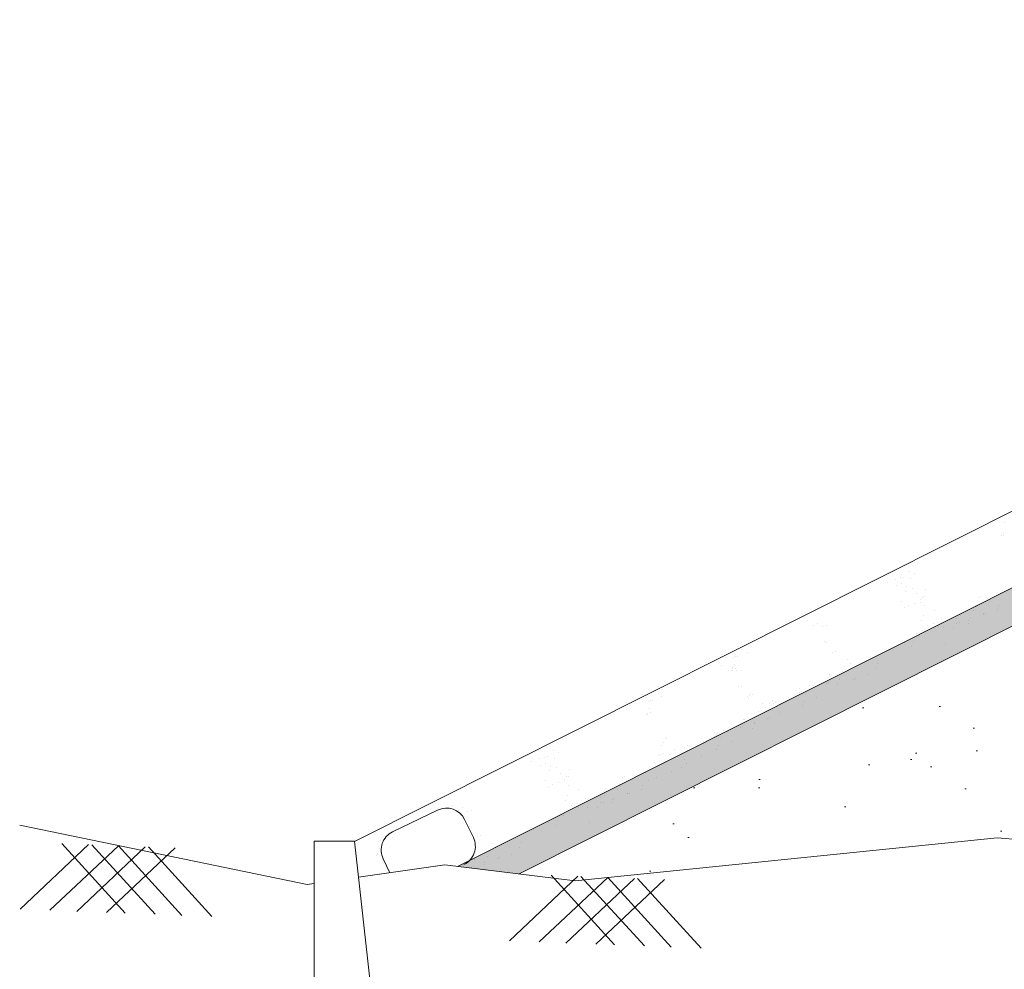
# Model space of a CAD drawing. Header units: feet. Extents: x -7746059455 to -3872629402, y -13315170761 to -6657188523.
# Tile 37 of 52: x -3872690860 to -3872686646, y -6657573241 to -6657569174. Entities that reach past the tile are written whole.
import ezdxf

# ---------------------------------------------------------------- set-up
doc = ezdxf.new("R2010")
doc.units = ezdxf.units.FT
doc.header["$MEASUREMENT"] = 0
doc.layers.add('TEX', color=6, linetype='Continuous')

msp = doc.modelspace()

# ---------------------------------------------------------------- hatches: boundary and pattern name
at = {"layer": 'TEX', "lineweight": 9, "ltscale": 20}
h = msp.add_hatch(dxfattribs=at)
h.set_pattern_fill('AR-SAND', scale=86.328285, style=0)
h.set_pattern_definition([(37.5, (-3870410668.49, -6673229077.88), (-5.4381086, 166.3393916), [0, -131.2189933, 0, -146.7580846, 0, -140.2834632]), (7.5, (-3870410668.5, -6673229077.88), (152.781788, 243.63103), [0, -70.7891938, 0, -118.2697505, 0, -45.3223497]), (327.5, (-3870410774.67, -6673229077.88), (268.8385264, 0.4885364), [0, -43.1641425, 0, -155.3909131, 0, -202.8714699]), (317.5, (-3870410774.67, -6673229077.88), (259.5137545, 75.7682264), [0, -21.5820713, 0, -101.8673764, 0, -116.5431848])])
h.paths.add_polyline_path([(-3872682315.784137, -6657569610.952092), (-3872681347.331441, -6657569581.898511), (-3872681347.331441, -6657569435.074405), (-3872682352.667758, -6657569465.234491), (-3872688985.719986, -6657572799.871605), (-3872688722.688616, -6657572831.897853)])
h = msp.add_hatch(dxfattribs=at)
h.set_pattern_fill('AR-SAND', scale=345.31314, style=0)
h.set_pattern_definition([(37.5, (-3870410668.5, -6673229077.9), (-21.752434, 665.357566), [0, -524.875973, 0, -587.032338, 0, -561.133853]), (7.5, (-3870410668.5, -6673229077.9), (611.12715, 974.52412), [0, -283.156775, 0, -473.079002, 0, -181.289399]), (327.5, (-3870411093.2, -6673229077.9), (1075.354106, 1.954146), [0, -172.65657, 0, -621.563652, 0, -811.48588]), (317.5, (-3870411093.2, -6673229077.9), (1038.05502, 303.072905), [0, -86.328285, 0, -407.469506, 0, -466.17274])])
h.paths.add_polyline_path([(-3872676487.272393, -6657572645.178805), (-3872676373.7143, -6657572657.386577), (-3872676294.973351, -6657572696.694828), (-3872675270.465275, -6657572653.538092), (-3872674204.699531, -6657572695.547266), (-3872674178.866904, -6657572671.945467), (-3872674159.120474, -6657572697.343849), (-3872673481.63309, -6657572724.048296), (-3872673287.632226, -6657572665.940109), (-3872673174.441005, -6657572690.006727), (-3872671843.7205, -6657572788.46741), (-3872671387.717135, -6657572682.29508), (-3872670216.260182, -6657572788.46741), (-3872669213.751334, -6657572722.579631), (-3872669205.74231, -6657572715.262239), (-3872669200.719185, -6657572721.723121), (-3872669047.155615, -6657572711.630477), (-3872668642.054598, -6657572676.763103), (-3872667592.884087, -6657572783.871411), (-3872673904.257362, -6657569610.952092), (-3872674872.710059, -6657569581.898511), (-3872674872.710059, -6657569551.485537), (-3872678110.02075, -6657569454.366214), (-3872681347.331441, -6657569551.485537), (-3872681347.331441, -6657569581.898511), (-3872682315.784137, -6657569610.952092), (-3872688722.688616, -6657572831.897853), (-3872688482.619933, -6657572861.128205), (-3872686676.686936, -6657572676.763103), (-3872686271.585922, -6657572711.630477), (-3872685102.481353, -6657572788.46741), (-3872683931.0244, -6657572682.29508), (-3872683475.021037, -6657572788.46741), (-3872682144.300528, -6657572690.006727), (-3872682031.109308, -6657572665.940109), (-3872681837.108445, -6657572724.048296), (-3872681650.307252, -6657572716.685175), (-3872681639.926166, -6657572707.200566), (-3872681633.08012, -6657572716.006135), (-3872680048.276261, -6657572653.538092), (-3872679023.768184, -6657572696.694828), (-3872678945.027236, -6657572657.386577), (-3872678831.469142, -6657572645.178805), (-3872677659.370767, -6657572691.895516)])
h.paths.add_polyline_path([(-3872679505.695246, -6657571675.27245), (-3872676350.636055, -6657571675.27245), (-3872676350.636055, -6657571936.995913), (-3872679505.695246, -6657571936.995913)], flags=24)
h.paths.add_polyline_path([(-3872679961.972855, -6657569668.440982), (-3872675443.088587, -6657569668.440982), (-3872675443.088587, -6657569969.87421), (-3872679961.972855, -6657569969.87421)], flags=24)
h.paths.add_polyline_path([(-3872679950.840948, -6657569978.020076), (-3872675658.389487, -6657569978.020076), (-3872675658.389487, -6657570283.810175), (-3872679950.840948, -6657570283.810175)], flags=24)
h.paths.add_polyline_path([(-3872679961.972855, -6657570393.066486), (-3872675754.418132, -6657570393.066486), (-3872675754.418132, -6657570694.499711), (-3872679961.972855, -6657570694.499711)], flags=24)
h.paths.add_polyline_path([(-3872679961.972855, -6657570769.406133), (-3872675630.309552, -6657570769.406133), (-3872675630.309552, -6657571032.374411), (-3872679961.972855, -6657571032.374411)], flags=24)

# ---------------------------------------------------------------- linework, layer by layer
at = {"layer": 'TEX', "color": 7, "lineweight": 9, "ltscale": 20}
for p, q in [((-3872689426.821927, -6657572693.106734), (-3872682426.435004, -6657569173.799298)), ((-3872688985.719986, -6657572799.871616), (-3872682324.853728, -6657569451.251542)), ((-3872688722.688616, -6657572831.897864), (-3872682315.784137, -6657569610.952103)), ((-3872686646.523142, -6657571324.968046), (-3872686646.523142, -6657571324.968046)), ((-3872686650.174736, -6657571375.393505), (-3872686650.174736, -6657571375.393505)), ((-3872686656.503985, -6657571382.688221), (-3872686656.503985, -6657571382.688221)), ((-3872686649.948186, -6657571380.67841), (-3872686649.948186, -6657571380.67841)), ((-3872687050.259202, -6657571535.275947), (-3872687050.259202, -6657571535.275947)), ((-3872687029.875694, -6657571544.230845), (-3872687029.875694, -6657571544.230845)), ((-3872687143.6077, -6657571582.495018), (-3872687143.6077, -6657571582.495018)), ((-3872687113.415619, -6657571570.010505), (-3872687113.415619, -6657571570.010505)), ((-3872687088.378129, -6657571563.913496), (-3872687088.378129, -6657571563.913496)), ((-3872687086.431452, -6657571588.534235), (-3872687086.431452, -6657571588.534235)), ((-3872687078.150432, -6657571560.472471), (-3872687078.150432, -6657571560.472471)), ((-3872687049.282648, -6657571568.584135), (-3872687049.282648, -6657571568.584135)), ((-3872687105.381028, -6657571598.863768), (-3872687105.381028, -6657571598.863768)), ((-3872687070.470495, -6657571622.635478), (-3872687070.470495, -6657571622.635478)), ((-3872687062.200145, -6657571601.537371), (-3872687062.200145, -6657571601.537371)), ((-3872687039.292677, -6657571607.830889), (-3872687039.292677, -6657571607.830889)), ((-3872687022.371258, -6657571632.191921), (-3872687022.371258, -6657571632.191921)), ((-3872686982.266459, -6657571615.369361), (-3872686982.266459, -6657571615.369361)), ((-3872686655.599528, -6657571629.669374), (-3872686655.599528, -6657571629.669374)), ((-3872687086.01149, -6657571663.725524), (-3872687086.01149, -6657571663.725524)), ((-3872687029.487311, -6657571672.70354), (-3872687029.487311, -6657571672.70354)), ((-3872687004.20047, -6657571657.553057), (-3872687004.20047, -6657571657.553057)), ((-3872687003.454305, -6657571669.420706), (-3872687003.454305, -6657571669.420706)), ((-3872686995.183957, -6657571648.322598), (-3872686995.183957, -6657571648.322598)), ((-3872686986.556821, -6657571645.093478), (-3872686986.556821, -6657571645.093478)), ((-3872686757.29545, -6657571648.664242), (-3872686757.29545, -6657571648.664242)), ((-3872686746.651389, -6657571646.045856), (-3872686746.651389, -6657571646.045856)), ((-3872687073.724882, -6657571692.609336), (-3872687073.724882, -6657571692.609336)), ((-3872687054.775303, -6657571682.279802), (-3872687054.775303, -6657571682.279802)), ((-3872686988.325419, -6657571683.885371), (-3872686988.325419, -6657571683.885371)), ((-3872686943.302957, -6657571704.006918), (-3872686943.302957, -6657571704.006918)), ((-3872686778.483296, -6657571702.715587), (-3872686778.483296, -6657571702.715587)), ((-3872686770.212947, -6657571681.617478), (-3872686770.212947, -6657571681.617478)), ((-3872686763.612125, -6657571688.547717), (-3872686763.612125, -6657571688.547717)), ((-3872686676.68375, -6657571700.996585), (-3872686676.68375, -6657571700.996585)), ((-3872686672.528449, -6657571683.866238), (-3872686672.528449, -6657571683.866238)), ((-3872687489.489815, -6657571748.373813), (-3872687489.489815, -6657571748.373813)), ((-3872687443.187726, -6657571759.227609), (-3872687443.187726, -6657571759.227609)), ((-3872687000.75451, -6657571748.390278), (-3872687000.75451, -6657571748.390278)), ((-3872686992.484161, -6657571727.29217), (-3872686992.484161, -6657571727.29217)), ((-3872686912.550473, -6657571741.12416), (-3872686912.550473, -6657571741.12416)), ((-3872686850.780187, -6657571736.063575), (-3872686850.780187, -6657571736.063575)), ((-3872686848.91819, -6657571758.943406), (-3872686848.91819, -6657571758.943406)), ((-3872686838.690492, -6657571755.502385), (-3872686838.690492, -6657571755.502385)), ((-3872686831.830608, -6657571725.734037), (-3872686831.830608, -6657571725.734037)), ((-3872686800.064969, -6657571757.771602), (-3872686800.064969, -6657571757.771602)), ((-3872686800.002437, -6657571745.653067), (-3872686800.002437, -6657571745.653067)), ((-3872686790.415756, -6657571739.26076), (-3872686790.415756, -6657571739.26076)), ((-3872686735.684862, -6657571718.600795), (-3872686735.684862, -6657571718.600795)), ((-3872686735.186184, -6657571720.679235), (-3872686735.186184, -6657571720.679235)), ((-3872686724.958485, -6657571717.238216), (-3872686724.958485, -6657571717.238216)), ((-3872687462.137306, -6657571769.557139), (-3872687462.137306, -6657571769.557139)), ((-3872687425.815227, -6657571773.035793), (-3872687425.815227, -6657571773.035793)), ((-3872687404.92017, -6657571769.491133), (-3872687404.92017, -6657571769.491133)), ((-3872686975.252382, -6657571769.774131), (-3872686975.252382, -6657571769.774131)), ((-3872686947.195066, -6657571760.10979), (-3872686947.195066, -6657571760.10979)), ((-3872686944.881661, -6657571779.877903), (-3872686944.881661, -6657571779.877903)), ((-3872686925.467971, -6657571774.077398), (-3872686925.467971, -6657571774.077398)), ((-3872686904.147759, -6657571777.524928), (-3872686904.147759, -6657571777.524928)), ((-3872686863.642668, -6657571777.186671), (-3872686863.642668, -6657571777.186671)), ((-3872687416.009861, -6657571837.908445), (-3872687416.009861, -6657571837.908445)), ((-3872687406.856331, -6657571841.175375), (-3872687406.856331, -6657571841.175375)), ((-3872687072.355648, -6657571841.664734), (-3872687072.355648, -6657571841.664734)), ((-3872687035.253681, -6657571836.399527), (-3872687035.253681, -6657571836.399527)), ((-3872687022.336182, -6657571803.446293), (-3872687022.336182, -6657571803.446293)), ((-3872687008.038074, -6657571814.61246), (-3872687008.038074, -6657571814.61246)), ((-3872686896.589342, -6657571843.525825), (-3872686896.589342, -6657571843.525825)), ((-3872687746.116189, -6657571884.283648), (-3872687746.116189, -6657571884.283648)), ((-3872687379.244946, -6657571882.813341), (-3872687379.244946, -6657571882.813341)), ((-3872687369.01725, -6657571879.372324), (-3872687369.01725, -6657571879.372324)), ((-3872687135.995878, -6657571873.198337), (-3872687135.995878, -6657571873.198337)), ((-3872687043.524028, -6657571857.497639), (-3872687043.524028, -6657571857.497639)), ((-3872687804.618623, -6657571903.9663), (-3872687804.618623, -6657571903.9663)), ((-3872687794.390923, -6657571900.525278), (-3872687794.390923, -6657571900.525278)), ((-3872687787.082368, -6657571900.340414), (-3872687787.082368, -6657571900.340414)), ((-3872687315.558673, -6657571911.874159), (-3872687315.558673, -6657571911.874159)), ((-3872687855.183861, -6657571937.972173), (-3872687855.183861, -6657571937.972173)), ((-3872687827.83135, -6657571959.155502), (-3872687827.83135, -6657571959.155502)), ((-3872687814.599467, -6657571961.686468), (-3872687814.599467, -6657571961.686468)), ((-3872687808.88177, -6657571948.825973), (-3872687808.88177, -6657571948.825973)), ((-3872687808.270213, -6657571954.391759), (-3872687808.270213, -6657571954.391759)), ((-3872687808.043667, -6657571959.676657), (-3872687808.043667, -6657571959.676657)), ((-3872687799.999866, -6657571933.293651), (-3872687799.999866, -6657571933.293651)), ((-3872687795.649888, -6657571951.356941), (-3872687795.649888, -6657571951.356941)), ((-3872687791.509273, -6657571962.634153), (-3872687791.509273, -6657571962.634153)), ((-3872687770.614215, -6657571959.089493), (-3872687770.614215, -6657571959.089493)), ((-3872687337.140346, -6657571966.930175), (-3872687337.140346, -6657571966.930175)), ((-3872687331.404212, -6657571945.082813), (-3872687331.404212, -6657571945.082813)), ((-3872687303.951343, -6657571930.803164), (-3872687303.951343, -6657571930.803164)), ((-3872687280.707652, -6657571941.909588), (-3872687280.707652, -6657571941.909588)), ((-3872687263.469867, -6657571934.985164), (-3872687263.469867, -6657571934.985164)), ((-3872687198.779056, -6657571949.957557), (-3872687198.779056, -6657571949.957557)), ((-3872687190.508706, -6657571928.859449), (-3872687190.508706, -6657571928.859449)), ((-3872687398.571595, -6657572011.276048), (-3872687398.571595, -6657572011.276048)), ((-3872687394.560627, -6657571979.817369), (-3872687394.560627, -6657571979.817369)), ((-3872687393.014362, -6657571979.351975), (-3872687393.014362, -6657571979.351975)), ((-3872687350.296859, -6657571995.034424), (-3872687350.296859, -6657571995.034424)), ((-3872687350.057843, -6657571999.88341), (-3872687350.057843, -6657571999.88341)), ((-3872687290.773175, -6657571997.888859), (-3872687290.773175, -6657571997.888859)), ((-3872687280.545478, -6657571994.447836), (-3872687280.545478, -6657571994.447836)), ((-3872687232.270741, -6657571978.206206), (-3872687232.270741, -6657571978.206206)), ((-3872687781.703907, -6657572027.506805), (-3872687781.703907, -6657572027.506805)), ((-3872687772.550377, -6657572030.773739), (-3872687772.550377, -6657572030.773739)), ((-3872687522.5313, -6657572052.981242), (-3872687522.5313, -6657572052.981242)), ((-3872687522.518431, -6657572038.403243), (-3872687522.518431, -6657572038.403243)), ((-3872687512.303601, -6657572049.54022), (-3872687512.303601, -6657572049.54022)), ((-3872687480.182423, -6657572026.867827), (-3872687480.182423, -6657572026.867827)), ((-3872687464.028865, -6657572033.298594), (-3872687464.028865, -6657572033.298594)), ((-3872687408.799295, -6657572014.717073), (-3872687408.799295, -6657572014.717073)), ((-3872687358.328193, -6657572020.981523), (-3872687358.328193, -6657572020.981523)), ((-3872688170.312668, -6657572093.564663), (-3872688170.312668, -6657572093.564663)), ((-3872688160.084969, -6657572090.123638), (-3872688160.084969, -6657572090.123638)), ((-3872688152.776413, -6657572089.938778), (-3872688152.776413, -6657572089.938778)), ((-3872688111.810231, -6657572073.88201), (-3872688111.810231, -6657572073.88201)), ((-3872687744.938994, -6657572072.411702), (-3872687744.938994, -6657572072.411702)), ((-3872687738.554229, -6657572080.146559), (-3872687738.554229, -6657572080.146559)), ((-3872687734.711295, -6657572068.97068), (-3872687734.711295, -6657572068.97068)), ((-3872687730.283882, -6657572059.048449), (-3872687730.283882, -6657572059.048449)), ((-3872687724.115361, -6657572062.369691), (-3872687724.115361, -6657572062.369691)), ((-3872687636.263307, -6657572091.245414), (-3872687636.263307, -6657572091.245414)), ((-3872687569.245443, -6657572075.416638), (-3872687569.245443, -6657572075.416638)), ((-3872687505.31287, -6657572092.343331), (-3872687505.31287, -6657572092.343331)), ((-3872687492.395371, -6657572059.390093), (-3872687492.395371, -6657572059.390093)), ((-3872687448.395489, -6657572076.223625), (-3872687448.395489, -6657572076.223625)), ((-3872688165.693912, -6657572122.892011), (-3872688165.693912, -6657572122.892011)), ((-3872687697.098256, -6657572134.681173), (-3872687697.098256, -6657572134.681173)), ((-3872687681.252717, -6657572101.472522), (-3872687681.252717, -6657572101.472522)), ((-3872687669.645389, -6657572120.401525), (-3872687669.645389, -6657572120.401525)), ((-3872687650.69581, -6657572110.071989), (-3872687650.69581, -6657572110.071989)), ((-3872687649.992419, -6657572100.190068), (-3872687649.992419, -6657572100.190068)), ((-3872687633.458025, -6657572103.147566), (-3872687633.458025, -6657572103.147566)), ((-3872687626.068726, -6657572096.794), (-3872687626.068726, -6657572096.794)), ((-3872687511.551903, -6657572110.958181), (-3872687511.551903, -6657572110.958181)), ((-3872688180.293512, -6657572151.284835), (-3872688180.293512, -6657572151.284835)), ((-3872688173.964262, -6657572143.990118), (-3872688173.964262, -6657572143.990118)), ((-3872688173.73771, -6657572149.275018), (-3872688173.73771, -6657572149.275018)), ((-3872688161.343934, -6657572140.955298), (-3872688161.343934, -6657572140.955298)), ((-3872687760.254668, -6657572169.415731), (-3872687760.254668, -6657572169.415731)), ((-3872687758.708406, -6657572168.950332), (-3872687758.708406, -6657572168.950332)), ((-3872687702.834391, -6657572156.528538), (-3872687702.834391, -6657572156.528538)), ((-3872687660.761334, -6657572166.051261), (-3872687660.761334, -6657572166.051261)), ((-3872687650.533635, -6657572162.610236), (-3872687650.533635, -6657572162.610236)), ((-3872687602.2589, -6657572146.36861), (-3872687602.2589, -6657572146.36861)), ((-3872687845.876469, -6657572216.466191), (-3872687845.876469, -6657572216.466191)), ((-3872687774.49334, -6657572204.315434), (-3872687774.49334, -6657572204.315434)), ((-3872687764.265642, -6657572200.87441), (-3872687764.265642, -6657572200.87441)), ((-3872687724.022239, -6657572210.579879), (-3872687724.022239, -6657572210.579879)), ((-3872687715.990905, -6657572184.632784), (-3872687715.990905, -6657572184.632784)), ((-3872687715.751889, -6657572189.481774), (-3872687715.751889, -6657572189.481774)), ((-3872688095.977924, -6657572248.646813), (-3872688095.977924, -6657572248.646813)), ((-3872688089.809404, -6657572251.968053), (-3872688089.809404, -6657572251.968053)), ((-3872687934.939488, -6657572265.014998), (-3872687934.939488, -6657572265.014998)), ((-3872687888.225345, -6657572242.579605), (-3872687888.225345, -6657572242.579605)), ((-3872687888.212477, -6657572228.001605), (-3872687888.212477, -6657572228.001605)), ((-3872687877.997646, -6657572239.138584), (-3872687877.997646, -6657572239.138584)), ((-3872687858.089417, -6657572248.988456), (-3872687858.089417, -6657572248.988456)), ((-3872687829.722911, -6657572222.896955), (-3872687829.722911, -6657572222.896955)), ((-3872688574.048728, -6657572303.87256), (-3872688574.048728, -6657572303.87256)), ((-3872688114.630318, -6657572280.4742), (-3872688114.630318, -6657572280.4742)), ((-3872688104.248273, -6657572269.744918), (-3872688104.248273, -6657572269.744918)), ((-3872688057.186921, -6657572299.425298), (-3872688057.186921, -6657572299.425298)), ((-3872688015.686464, -6657572289.788431), (-3872688015.686464, -6657572289.788431)), ((-3872688003.157972, -6657572302.201321), (-3872688003.157972, -6657572302.201321)), ((-3872688001.957351, -6657572280.843774), (-3872688001.957351, -6657572280.843774)), ((-3872687991.762768, -6657572286.392362), (-3872687991.762768, -6657572286.392362)), ((-3872687877.245949, -6657572300.556545), (-3872687877.245949, -6657572300.556545)), ((-3872687871.006914, -6657572281.941691), (-3872687871.006914, -6657572281.941691)), ((-3872687814.089537, -6657572265.821985), (-3872687814.089537, -6657572265.821985)), ((-3872688637.205141, -6657572338.607118), (-3872688637.205141, -6657572338.607118)), ((-3872688612.167652, -6657572332.510111), (-3872688612.167652, -6657572332.510111)), ((-3872688601.939957, -6657572329.069088), (-3872688601.939957, -6657572329.069088)), ((-3872688573.072172, -6657572337.180746), (-3872688573.072172, -6657572337.180746)), ((-3872688553.665219, -6657572312.827459), (-3872688553.665219, -6657572312.827459)), ((-3872688125.829948, -6657572324.800936), (-3872688125.829948, -6657572324.800936)), ((-3872688115.689357, -6657572319.107946), (-3872688115.689357, -6657572319.107946)), ((-3872688105.461657, -6657572315.666927), (-3872688105.461657, -6657572315.666927)), ((-3872688079.326694, -6657572321.322039), (-3872688079.326694, -6657572321.322039)), ((-3872688022.10755, -6657572312.530856), (-3872688022.10755, -6657572312.530856)), ((-3872688013.344444, -6657572341.448375), (-3872688013.344444, -6657572341.448375)), ((-3872687941.563524, -6657572327.608813), (-3872687941.563524, -6657572327.608813)), ((-3872688667.397226, -6657572351.091632), (-3872688667.397226, -6657572351.091632)), ((-3872688629.170555, -6657572367.46038), (-3872688629.170555, -6657572367.46038)), ((-3872688610.220976, -6657572357.130846), (-3872688610.220976, -6657572357.130846)), ((-3872688594.26002, -6657572391.232089), (-3872688594.26002, -6657572391.232089)), ((-3872688585.989671, -6657572370.133982), (-3872688585.989671, -6657572370.133982)), ((-3872688563.0822, -6657572376.427497), (-3872688563.0822, -6657572376.427497)), ((-3872688506.055984, -6657572383.965976), (-3872688506.055984, -6657572383.965976)), ((-3872688147.017792, -6657572378.85228), (-3872688147.017792, -6657572378.85228)), ((-3872688142.483109, -6657572356.056595), (-3872688142.483109, -6657572356.056595)), ((-3872688138.747446, -6657572357.754171), (-3872688138.747446, -6657572357.754171)), ((-3872688111.170568, -6657572361.079663), (-3872688111.170568, -6657572361.079663)), ((-3872688026.261941, -6657572374.401609), (-3872688026.261941, -6657572374.401609)), ((-3872688005.203755, -6657572359.142418), (-3872688005.203755, -6657572359.142418)), ((-3872688609.801015, -6657572432.322136), (-3872688609.801015, -6657572432.322136)), ((-3872688546.160783, -6657572400.788535), (-3872688546.160783, -6657572400.788535)), ((-3872688527.989996, -6657572426.149668), (-3872688527.989996, -6657572426.149668)), ((-3872688518.973481, -6657572416.91921), (-3872688518.973481, -6657572416.91921)), ((-3872688510.346345, -6657572413.690092), (-3872688510.346345, -6657572413.690092)), ((-3872688281.084973, -6657572417.260853), (-3872688281.084973, -6657572417.260853)), ((-3872688270.440914, -6657572414.642468), (-3872688270.440914, -6657572414.642468)), ((-3872688179.38905, -6657572398.265988), (-3872688179.38905, -6657572398.265988)), ((-3872688132.677742, -6657572420.929245), (-3872688132.677742, -6657572420.929245)), ((-3872688068.360169, -6657572393.876977), (-3872688068.360169, -6657572393.876977)), ((-3872688597.514408, -6657572461.205949), (-3872688597.514408, -6657572461.205949)), ((-3872688578.564829, -6657572450.876413), (-3872688578.564829, -6657572450.876413)), ((-3872688553.276834, -6657572441.30015), (-3872688553.276834, -6657572441.30015)), ((-3872688527.243832, -6657572438.017316), (-3872688527.243832, -6657572438.017316)), ((-3872688512.114944, -6657572452.481985), (-3872688512.114944, -6657572452.481985)), ((-3872688467.092481, -6657572472.603532), (-3872688467.092481, -6657572472.603532)), ((-3872688302.27282, -6657572471.312198), (-3872688302.27282, -6657572471.312198)), ((-3872688294.002469, -6657572450.214087), (-3872688294.002469, -6657572450.214087)), ((-3872688287.40165, -6657572457.144332), (-3872688287.40165, -6657572457.144332)), ((-3872688200.473274, -6657572469.593197), (-3872688200.473274, -6657572469.593197)), ((-3872688196.317975, -6657572452.462849), (-3872688196.317975, -6657572452.462849)), ((-3872688168.599468, -6657572433.908295), (-3872688168.599468, -6657572433.908295)), ((-3872688524.544034, -6657572516.986892), (-3872688524.544034, -6657572516.986892)), ((-3872688516.273686, -6657572495.888784), (-3872688516.273686, -6657572495.888784)), ((-3872688436.339997, -6657572509.720771), (-3872688436.339997, -6657572509.720771)), ((-3872688374.569712, -6657572504.660186), (-3872688374.569712, -6657572504.660186)), ((-3872688355.620133, -6657572494.33065), (-3872688355.620133, -6657572494.33065)), ((-3872688323.791962, -6657572514.249678), (-3872688323.791962, -6657572514.249678)), ((-3872688314.205281, -6657572507.857369), (-3872688314.205281, -6657572507.857369)), ((-3872688259.474386, -6657572487.197404), (-3872688259.474386, -6657572487.197404)), ((-3872688258.975708, -6657572489.275848), (-3872688258.975708, -6657572489.275848)), ((-3872688248.748012, -6657572485.834826), (-3872688248.748012, -6657572485.834826)), ((-3872689071.322829, -6657572558.668161), (-3872689263.994579, -6657572651.961684)), ((-3872689008.985229, -6657572538.406382), (-3872689008.985229, -6657572538.406382)), ((-3872688981.632716, -6657572559.58971), (-3872688981.632716, -6657572559.58971)), ((-3872688962.683137, -6657572549.260176), (-3872688962.683137, -6657572549.260176)), ((-3872688924.415583, -6657572559.523703), (-3872688924.415583, -6657572559.523703)), ((-3872688499.041909, -6657572538.370744), (-3872688499.041909, -6657572538.370744)), ((-3872688470.984592, -6657572528.706404), (-3872688470.984592, -6657572528.706404)), ((-3872688468.671184, -6657572548.474518), (-3872688468.671184, -6657572548.474518)), ((-3872688449.257496, -6657572542.674009), (-3872688449.257496, -6657572542.674009)), ((-3872688427.937286, -6657572546.121543), (-3872688427.937286, -6657572546.121543)), ((-3872688387.432193, -6657572545.783282), (-3872688387.432193, -6657572545.783282)), ((-3872688372.707716, -6657572527.540023), (-3872688372.707716, -6657572527.540023)), ((-3872688362.480017, -6657572524.098995), (-3872688362.480017, -6657572524.098995)), ((-3872688323.854492, -6657572526.368214), (-3872688323.854492, -6657572526.368214)), ((-3872688918.378845, -6657572676.443377), (-3872688956.001394, -6657572598.744493)), ((-3872688945.310641, -6657572563.068361), (-3872688945.310641, -6657572563.068361)), ((-3872688546.125707, -6657572572.042907), (-3872688546.125707, -6657572572.042907)), ((-3872688531.827598, -6657572583.209075), (-3872688531.827598, -6657572583.209075)), ((-3872688935.505273, -6657572627.941016), (-3872688935.505273, -6657572627.941016)), ((-3872688926.351743, -6657572631.207943), (-3872688926.351743, -6657572631.207943)), ((-3872688659.785404, -6657572641.794948), (-3872688659.785404, -6657572641.794948)), ((-3872688596.145174, -6657572610.261346), (-3872688596.145174, -6657572610.261346)), ((-3872688567.313554, -6657572626.094249), (-3872688567.313554, -6657572626.094249)), ((-3872688559.043205, -6657572604.996142), (-3872688559.043205, -6657572604.996142)), ((-3872688420.378865, -6657572612.122437), (-3872688420.378865, -6657572612.122437)), ((-3872689265.6116, -6657572674.316218), (-3872689265.6116, -6657572674.316218)), ((-3872688898.740359, -6657572672.845911), (-3872688898.740359, -6657572672.845911)), ((-3872688888.512662, -6657572669.404885), (-3872688888.512662, -6657572669.404885)), ((-3872690858.606525, -6657572983.059834), (-3872690565.16957, -6657572706.40268)), ((-3872690730.745307, -6657572987.918556), (-3872690437.308352, -6657572711.261407)), ((-3872690408.208682, -6657573000.17495), (-3872690679.803788, -6657572702.04658)), ((-3872690616.111088, -6657572992.274656), (-3872690322.674133, -6657572715.617506)), ((-3872690280.347463, -6657573005.033675), (-3872690551.942571, -6657572706.905307)), ((-3872690488.24987, -6657572997.133389), (-3872690194.812917, -6657572720.476233)), ((-3872690165.713246, -6657573009.389777), (-3872690437.308352, -6657572711.261407)), ((-3872690037.852028, -6657573014.248503), (-3872690309.447134, -6657572716.120135)), ((-3872689599.567169, -6657572692.308679), (-3872689599.567169, -6657573469.263246)), ((-3872689599.567169, -6657572692.308679), (-3872689426.910598, -6657572692.308679)), ((-3872689426.910598, -6657572692.308679), (-3872689340.582313, -6657573469.263246)), ((-3872689324.114035, -6657572693.99887), (-3872689324.114035, -6657572693.99887)), ((-3872689319.495278, -6657572723.326219), (-3872689319.495278, -6657572723.326219)), ((-3872689313.886336, -6657572690.557845), (-3872689313.886336, -6657572690.557845)), ((-3872689306.577782, -6657572690.372982), (-3872689306.577782, -6657572690.372982)), ((-3872688835.054085, -6657572701.906729), (-3872688835.054085, -6657572701.906729)), ((-3872688823.446753, -6657572720.835731), (-3872688823.446753, -6657572720.835731)), ((-3872688804.497176, -6657572710.506199), (-3872688804.497176, -6657572710.506199)), ((-3872688787.259393, -6657572703.581776), (-3872688787.259393, -6657572703.581776)), ((-3872688722.56858, -6657572718.554168), (-3872688722.56858, -6657572718.554168)), ((-3872688714.298229, -6657572697.45606), (-3872688714.298229, -6657572697.45606)), ((-3872689334.094878, -6657572751.719038), (-3872689334.094878, -6657572751.719038)), ((-3872689327.765628, -6657572744.42433), (-3872689327.765628, -6657572744.42433)), ((-3872689327.539077, -6657572749.709227), (-3872689327.539077, -6657572749.709227)), ((-3872689315.1453, -6657572741.389506), (-3872689315.1453, -6657572741.389506)), ((-3872689275.15401, -6657572827.002916), (-3872689304.070912, -6657572767.283117)), ((-3872688914.056037, -6657572769.849936), (-3872688914.056037, -6657572769.849936)), ((-3872688912.509775, -6657572769.384541), (-3872688912.509775, -6657572769.384541)), ((-3872688856.635757, -6657572756.962744), (-3872688856.635757, -6657572756.962744)), ((-3872688850.899623, -6657572735.115382), (-3872688850.899623, -6657572735.115382)), ((-3872688814.562702, -6657572766.485466), (-3872688814.562702, -6657572766.485466)), ((-3872688804.335004, -6657572763.044445), (-3872688804.335004, -6657572763.044445)), ((-3872688756.060266, -6657572746.802818), (-3872688756.060266, -6657572746.802818)), ((-3872688928.294708, -6657572804.749641), (-3872688928.294708, -6657572804.749641)), ((-3872688918.067008, -6657572801.308616), (-3872688918.067008, -6657572801.308616)), ((-3872688877.823605, -6657572811.014087), (-3872688877.823605, -6657572811.014087)), ((-3872688869.792271, -6657572785.066989), (-3872688869.792271, -6657572785.066989)), ((-3872688869.553256, -6657572789.915982), (-3872688869.553256, -6657572789.915982)), ((-3872688764.283683, -6657573118.671564), (-3872688470.846727, -6657572842.014413)), ((-3872688636.422464, -6657573123.530292), (-3872688342.98551, -6657572846.873137)), ((-3872688313.88584, -6657573135.786685), (-3872688585.480945, -6657572837.658313)), ((-3872688521.788248, -6657573127.886394), (-3872688228.351291, -6657572851.229238)), ((-3872688186.024622, -6657573140.645411), (-3872688457.619728, -6657572842.517039)), ((-3872688071.390405, -6657573145.00151), (-3872688342.98551, -6657572846.873137)), ((-3872687943.529187, -6657573149.860236), (-3872688215.124291, -6657572851.731867)), ((-3872688393.92703, -6657573132.745121), (-3872688100.490074, -6657572856.087968))]:
    msp.add_line(p, q, dxfattribs=at)
for points in [[(-3872690860.093194, -6657572623.927067), (-3872690860.093194, -6657572623.927067), (-3872689630.043238, -6657572878.017543), (-3872689599.567169, -6657572873.63667)], [(-3872689409.794101, -6657572846.357162), (-3872689040.235717, -6657572793.233873), (-3872688482.619933, -6657572861.128216), (-3872686676.686936, -6657572676.763114), (-3872686271.585922, -6657572711.630488), (-3872685102.481353, -6657572788.467422), (-3872683931.0244, -6657572682.295088), (-3872683475.021037, -6657572788.467422), (-3872682144.300528, -6657572690.006739), (-3872682031.109308, -6657572665.940123), (-3872681837.108445, -6657572724.048309), (-3872680048.276261, -6657572653.538103), (-3872679023.768184, -6657572696.694842), (-3872678945.027236, -6657572657.386584), (-3872678831.469142, -6657572645.178817), (-3872677659.370767, -6657572691.89553)]]:
    msp.add_lwpolyline(points, dxfattribs=at)
for centre, start, end in [((-3872689033.700276, -6657572636.367043), 25.83672284, 115.83670375), ((-3872689226.372029, -6657572729.660567), 115.83670375, 205.83672284), ((-3872688996.077726, -6657572714.065927), 295.83670375, 25.83672284)]:
    msp.add_arc(centre, 86.328285, start, end, dxfattribs=at)

doc.saveas('drawing.dxf')
